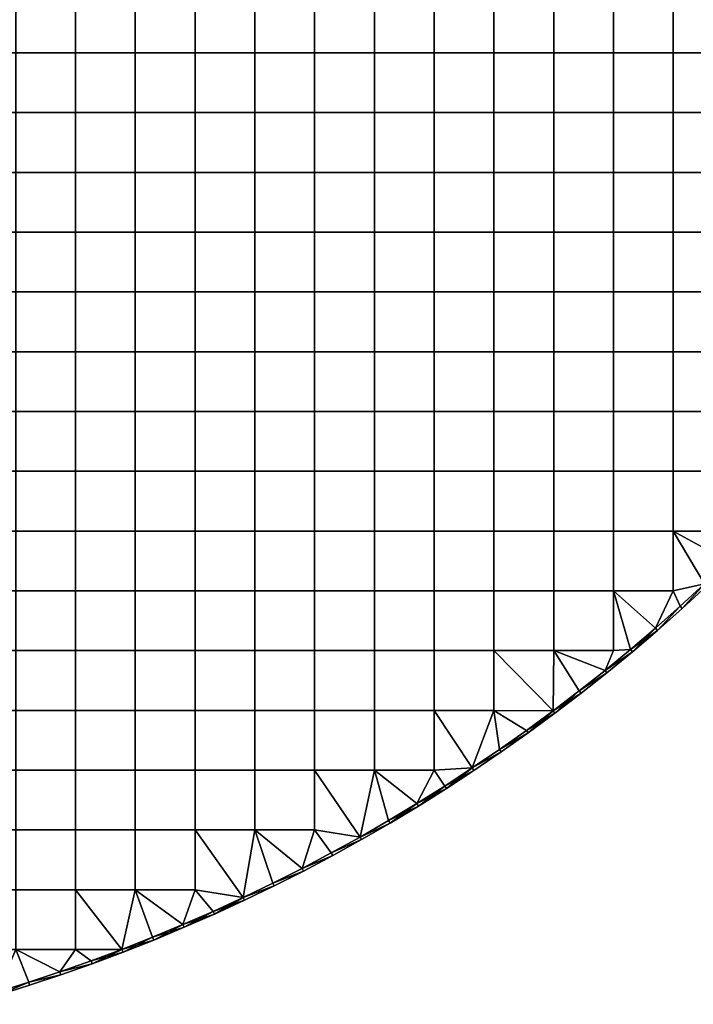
# Model space of a CAD drawing. Header units: millimetres. Extents: x -600 to 600, y -600 to 600.
# Tile 123 of 144: x 181 to 406, y -577 to -248. Entities that reach past the tile are written whole.
import ezdxf

# ---------------------------------------------------------------- set-up
doc = ezdxf.new("R2010")
doc.units = ezdxf.units.MM
doc.header["$MEASUREMENT"] = 0
doc.layers.add('Predefinito', color=7, linetype='Continuous')

msp = doc.modelspace()

# ---------------------------------------------------------------- meshes
at = {"layer": 'Predefinito'}
mesh = msp.add_polyface(dxfattribs=at)
corners = [(159.73, -199.67, 722.01), (159.73, -179.7, 722.01), (139.77, -179.7, 722.01), (139.77, -199.67, 722.01), (179.7, -199.67, 722.01), (179.7, -179.7, 722.01), (199.67, -199.67, 722.01), (199.67, -179.7, 722.01), (219.63, -199.67, 722.01), (219.63, -179.7, 722.01), (159.73, -219.63, 722.01), (139.77, -219.63, 722.01), (179.7, -219.63, 722.01), (199.67, -219.63, 722.01), (219.63, -219.63, 722.01), (159.73, -239.6, 722.01), (139.77, -239.6, 722.01), (179.7, -239.6, 722.01), (199.67, -239.6, 722.01), (219.63, -239.6, 722.01), (159.73, -259.57, 722.01), (139.77, -259.57, 722.01), (179.7, -259.57, 722.01), (199.67, -259.57, 722.01), (219.63, -259.57, 722.01), (159.73, -279.53, 722.01), (139.77, -279.53, 722.01), (179.7, -279.53, 722.01), (199.67, -279.53, 722.01), (219.63, -279.53, 722.01), (159.73, -219.63, 710.01), (139.77, -219.63, 710.01), (139.77, -199.67, 710.01), (159.73, -199.67, 710.01), (179.7, -219.63, 710.01), (179.7, -199.67, 710.01), (199.67, -219.63, 710.01), (199.67, -199.67, 710.01), (219.63, -219.63, 710.01), (219.63, -199.67, 710.01), (159.73, -239.6, 710.01), (139.77, -239.6, 710.01), (179.7, -239.6, 710.01), (199.67, -239.6, 710.01), (159.73, -259.57, 710.01), (139.77, -259.57, 710.01), (179.7, -259.57, 710.01), (199.67, -259.57, 710.01), (159.73, -279.53, 710.01), (139.77, -279.53, 710.01), (179.7, -279.53, 710.01), (199.67, -279.53, 710.01), (199.67, -299.5, 710.01), (179.7, -299.5, 710.01)]
mesh.append_faces([[corners[k] for k in face] for face in [(0, 1, 2, 3), (4, 5, 1, 0), (6, 7, 5, 4), (8, 9, 7, 6), (10, 0, 3, 11), (12, 4, 0, 10), (13, 6, 4, 12), (14, 8, 6, 13), (15, 10, 11, 16), (17, 12, 10, 15), (18, 13, 12, 17), (19, 14, 13, 18), (20, 15, 16, 21), (22, 17, 15, 20), (23, 18, 17, 22), (24, 19, 18, 23), (25, 20, 21, 26), (27, 22, 20, 25), (28, 23, 22, 27), (29, 24, 23, 28), (30, 31, 32, 33), (34, 30, 33, 35), (36, 34, 35, 37), (38, 36, 37, 39), (40, 41, 31, 30), (42, 40, 30, 34), (43, 42, 34, 36), (44, 45, 41, 40), (46, 44, 40, 42), (47, 46, 42, 43), (48, 49, 45, 44), (50, 48, 44, 46), (51, 50, 46, 47), (52, 53, 50, 51)]])
mesh = msp.add_polyface(dxfattribs=at)
corners = [(239.6, -199.67, 722.01), (239.6, -179.7, 722.01), (219.63, -179.7, 722.01), (219.63, -199.67, 722.01), (259.57, -199.67, 722.01), (259.57, -179.7, 722.01), (279.53, -199.67, 722.01), (279.53, -179.7, 722.01), (239.6, -219.63, 722.01), (219.63, -219.63, 722.01), (259.57, -219.63, 722.01), (279.53, -219.63, 722.01), (239.6, -239.6, 722.01), (219.63, -239.6, 722.01), (259.57, -239.6, 722.01), (279.53, -239.6, 722.01), (239.6, -259.57, 722.01), (219.63, -259.57, 722.01), (259.57, -259.57, 722.01), (279.53, -259.57, 722.01), (239.6, -279.53, 722.01), (219.63, -279.53, 722.01), (259.57, -279.53, 722.01), (279.53, -279.53, 722.01), (239.6, -219.63, 710.01), (219.63, -219.63, 710.01), (219.63, -199.67, 710.01), (239.6, -199.67, 710.01), (259.57, -219.63, 710.01), (259.57, -199.67, 710.01), (279.53, -219.63, 710.01), (279.53, -199.67, 710.01), (219.63, -239.6, 710.01), (199.67, -239.6, 710.01), (199.67, -219.63, 710.01), (239.6, -239.6, 710.01), (259.57, -239.6, 710.01), (279.53, -239.6, 710.01), (219.63, -259.57, 710.01), (199.67, -259.57, 710.01), (239.6, -259.57, 710.01), (259.57, -259.57, 710.01), (279.53, -259.57, 710.01), (219.63, -279.53, 710.01), (199.67, -279.53, 710.01), (239.6, -279.53, 710.01), (259.57, -279.53, 710.01), (279.53, -279.53, 710.01), (219.63, -299.5, 710.01), (199.67, -299.5, 710.01), (239.6, -299.5, 710.01), (259.57, -299.5, 710.01), (279.53, -299.5, 710.01)]
mesh.append_faces([[corners[k] for k in face] for face in [(0, 1, 2, 3), (4, 5, 1, 0), (6, 7, 5, 4), (8, 0, 3, 9), (10, 4, 0, 8), (11, 6, 4, 10), (12, 8, 9, 13), (14, 10, 8, 12), (15, 11, 10, 14), (16, 12, 13, 17), (18, 14, 12, 16), (19, 15, 14, 18), (20, 16, 17, 21), (22, 18, 16, 20), (23, 19, 18, 22), (24, 25, 26, 27), (28, 24, 27, 29), (30, 28, 29, 31), (32, 33, 34, 25), (35, 32, 25, 24), (36, 35, 24, 28), (37, 36, 28, 30), (38, 39, 33, 32), (40, 38, 32, 35), (41, 40, 35, 36), (42, 41, 36, 37), (43, 44, 39, 38), (45, 43, 38, 40), (46, 45, 40, 41), (47, 46, 41, 42), (48, 49, 44, 43), (50, 48, 43, 45), (51, 50, 45, 46), (52, 51, 46, 47)]])
mesh = msp.add_polyface(dxfattribs=at)
corners = [(299.5, -259.57, 722.01), (299.5, -239.6, 722.01), (279.53, -239.6, 722.01), (279.53, -259.57, 722.01), (319.47, -259.57, 722.01), (319.47, -239.6, 722.01), (339.43, -259.57, 722.01), (339.43, -239.6, 722.01), (359.4, -259.57, 722.01), (359.4, -239.6, 722.01), (379.37, -259.57, 722.01), (379.37, -239.6, 722.01), (399.33, -259.57, 722.01), (399.33, -239.6, 722.01), (299.5, -279.53, 722.01), (279.53, -279.53, 722.01), (319.47, -279.53, 722.01), (339.43, -279.53, 722.01), (359.4, -279.53, 722.01), (379.37, -279.53, 722.01), (399.33, -279.53, 722.01), (299.5, -299.5, 722.01), (279.53, -299.5, 722.01), (319.47, -299.5, 722.01), (339.43, -299.5, 722.01), (359.4, -299.5, 722.01), (379.37, -299.5, 722.01), (399.33, -299.5, 722.01), (299.5, -259.57, 710.01), (279.53, -259.57, 710.01), (279.53, -239.6, 710.01), (299.5, -239.6, 710.01), (319.47, -259.57, 710.01), (319.47, -239.6, 710.01), (339.43, -259.57, 710.01), (339.43, -239.6, 710.01), (359.4, -259.57, 710.01), (359.4, -239.6, 710.01), (379.37, -259.57, 710.01), (379.37, -239.6, 710.01), (299.5, -279.53, 710.01), (279.53, -279.53, 710.01), (319.47, -279.53, 710.01), (339.43, -279.53, 710.01), (359.4, -279.53, 710.01), (379.37, -279.53, 710.01), (299.5, -299.5, 710.01), (279.53, -299.5, 710.01), (319.47, -299.5, 710.01), (339.43, -299.5, 710.01), (359.4, -299.5, 710.01), (379.37, -299.5, 710.01), (379.37, -319.47, 710.01), (359.4, -319.47, 710.01)]
mesh.append_faces([[corners[k] for k in face] for face in [(0, 1, 2, 3), (4, 5, 1, 0), (6, 7, 5, 4), (8, 9, 7, 6), (10, 11, 9, 8), (12, 13, 11, 10), (14, 0, 3, 15), (16, 4, 0, 14), (17, 6, 4, 16), (18, 8, 6, 17), (19, 10, 8, 18), (20, 12, 10, 19), (21, 14, 15, 22), (23, 16, 14, 21), (24, 17, 16, 23), (25, 18, 17, 24), (26, 19, 18, 25), (27, 20, 19, 26), (28, 29, 30, 31), (32, 28, 31, 33), (34, 32, 33, 35), (36, 34, 35, 37), (38, 36, 37, 39), (40, 41, 29, 28), (42, 40, 28, 32), (43, 42, 32, 34), (44, 43, 34, 36), (45, 44, 36, 38), (46, 47, 41, 40), (48, 46, 40, 42), (49, 48, 42, 43), (50, 49, 43, 44), (51, 50, 44, 45), (52, 53, 50, 51)]])
mesh = msp.add_polyface(dxfattribs=at)
corners = [(419.3, -259.57, 722.01), (419.3, -239.6, 722.01), (399.33, -239.6, 722.01), (399.33, -259.57, 722.01), (439.27, -259.57, 722.01), (439.27, -239.6, 722.01), (459.23, -259.57, 722.01), (459.23, -239.6, 722.01), (479.2, -259.57, 722.01), (479.2, -239.6, 722.01), (419.3, -279.53, 722.01), (399.33, -279.53, 722.01), (439.27, -279.53, 722.01), (459.23, -279.53, 722.01), (479.2, -279.53, 722.01), (419.3, -299.5, 722.01), (399.33, -299.5, 722.01), (439.27, -299.5, 722.01), (459.23, -299.5, 722.01), (479.2, -299.5, 722.01), (459.23, -319.47, 722.01), (439.27, -319.47, 722.01), (479.2, -319.47, 722.01), (399.33, -259.57, 710.01), (379.37, -259.57, 710.01), (379.37, -239.6, 710.01), (399.33, -239.6, 710.01), (419.3, -259.57, 710.01), (419.3, -239.6, 710.01), (439.27, -259.57, 710.01), (439.27, -239.6, 710.01), (459.23, -259.57, 710.01), (459.23, -239.6, 710.01), (479.2, -259.57, 710.01), (479.2, -239.6, 710.01), (399.33, -279.53, 710.01), (379.37, -279.53, 710.01), (419.3, -279.53, 710.01), (439.27, -279.53, 710.01), (459.23, -279.53, 710.01), (479.2, -279.53, 710.01), (399.33, -299.5, 710.01), (379.37, -299.5, 710.01), (419.3, -299.5, 710.01), (439.27, -299.5, 710.01), (459.23, -299.5, 710.01), (479.2, -299.5, 710.01), (399.33, -319.47, 710.01), (379.37, -319.47, 710.01), (419.3, -319.47, 710.01), (439.27, -319.47, 710.01), (459.23, -319.47, 710.01), (479.2, -319.47, 710.01)]
mesh.append_faces([[corners[k] for k in face] for face in [(0, 1, 2, 3), (4, 5, 1, 0), (6, 7, 5, 4), (8, 9, 7, 6), (10, 0, 3, 11), (12, 4, 0, 10), (13, 6, 4, 12), (14, 8, 6, 13), (15, 10, 11, 16), (17, 12, 10, 15), (18, 13, 12, 17), (19, 14, 13, 18), (20, 18, 17, 21), (22, 19, 18, 20), (23, 24, 25, 26), (27, 23, 26, 28), (29, 27, 28, 30), (31, 29, 30, 32), (33, 31, 32, 34), (35, 36, 24, 23), (37, 35, 23, 27), (38, 37, 27, 29), (39, 38, 29, 31), (40, 39, 31, 33), (41, 42, 36, 35), (43, 41, 35, 37), (44, 43, 37, 38), (45, 44, 38, 39), (46, 45, 39, 40), (47, 48, 42, 41), (49, 47, 41, 43), (50, 49, 43, 44), (51, 50, 44, 45), (52, 51, 45, 46)]])
mesh = msp.add_polyface(dxfattribs=at)
corners = [(159.73, -299.5, 722.01), (159.73, -279.53, 722.01), (139.77, -279.53, 722.01), (139.77, -299.5, 722.01), (179.7, -299.5, 722.01), (179.7, -279.53, 722.01), (199.67, -299.5, 722.01), (199.67, -279.53, 722.01), (219.63, -299.5, 722.01), (219.63, -279.53, 722.01), (159.73, -319.47, 722.01), (139.77, -319.47, 722.01), (179.7, -319.47, 722.01), (199.67, -319.47, 722.01), (219.63, -319.47, 722.01), (159.73, -339.43, 722.01), (139.77, -339.43, 722.01), (179.7, -339.43, 722.01), (199.67, -339.43, 722.01), (159.73, -359.4, 722.01), (139.77, -359.4, 722.01), (179.7, -359.4, 722.01), (199.67, -359.4, 722.01), (199.67, -379.37, 722.01), (179.7, -379.37, 722.01), (139.77, -299.5, 710.01), (119.8, -299.5, 710.01), (119.8, -279.53, 710.01), (139.77, -279.53, 710.01), (159.73, -299.5, 710.01), (159.73, -279.53, 710.01), (179.7, -299.5, 710.01), (179.7, -279.53, 710.01), (139.77, -319.47, 710.01), (119.8, -319.47, 710.01), (159.73, -319.47, 710.01), (179.7, -319.47, 710.01), (199.67, -319.47, 710.01), (199.67, -299.5, 710.01), (139.77, -339.43, 710.01), (119.8, -339.43, 710.01), (159.73, -339.43, 710.01), (179.7, -339.43, 710.01), (199.67, -339.43, 710.01), (139.77, -359.4, 710.01), (119.8, -359.4, 710.01), (159.73, -359.4, 710.01), (179.7, -359.4, 710.01), (199.67, -359.4, 710.01), (139.77, -379.37, 710.01), (119.8, -379.37, 710.01), (159.73, -379.37, 710.01), (179.7, -379.37, 710.01), (199.67, -379.37, 710.01)]
mesh.append_faces([[corners[k] for k in face] for face in [(0, 1, 2, 3), (4, 5, 1, 0), (6, 7, 5, 4), (8, 9, 7, 6), (10, 0, 3, 11), (12, 4, 0, 10), (13, 6, 4, 12), (14, 8, 6, 13), (15, 10, 11, 16), (17, 12, 10, 15), (18, 13, 12, 17), (19, 15, 16, 20), (21, 17, 15, 19), (22, 18, 17, 21), (23, 22, 21, 24), (25, 26, 27, 28), (29, 25, 28, 30), (31, 29, 30, 32), (33, 34, 26, 25), (35, 33, 25, 29), (36, 35, 29, 31), (37, 36, 31, 38), (39, 40, 34, 33), (41, 39, 33, 35), (42, 41, 35, 36), (43, 42, 36, 37), (44, 45, 40, 39), (46, 44, 39, 41), (47, 46, 41, 42), (48, 47, 42, 43), (49, 50, 45, 44), (51, 49, 44, 46), (52, 51, 46, 47), (53, 52, 47, 48)]])
mesh = msp.add_polyface(dxfattribs=at)
corners = [(239.6, -299.5, 722.01), (239.6, -279.53, 722.01), (219.63, -279.53, 722.01), (219.63, -299.5, 722.01), (259.57, -299.5, 722.01), (259.57, -279.53, 722.01), (279.53, -299.5, 722.01), (279.53, -279.53, 722.01), (239.6, -319.47, 722.01), (219.63, -319.47, 722.01), (259.57, -319.47, 722.01), (279.53, -319.47, 722.01), (219.63, -339.43, 722.01), (199.67, -319.47, 722.01), (199.67, -339.43, 722.01), (239.6, -339.43, 722.01), (259.57, -339.43, 722.01), (279.53, -339.43, 722.01), (219.63, -359.4, 722.01), (199.67, -359.4, 722.01), (239.6, -359.4, 722.01), (259.57, -359.4, 722.01), (279.53, -359.4, 722.01), (219.63, -379.37, 722.01), (199.67, -379.37, 722.01), (239.6, -379.37, 722.01), (259.57, -379.37, 722.01), (279.53, -379.37, 722.01), (219.63, -319.47, 710.01), (199.67, -319.47, 710.01), (199.67, -299.5, 710.01), (219.63, -299.5, 710.01), (239.6, -319.47, 710.01), (239.6, -299.5, 710.01), (259.57, -319.47, 710.01), (259.57, -299.5, 710.01), (279.53, -319.47, 710.01), (279.53, -299.5, 710.01), (219.63, -339.43, 710.01), (199.67, -339.43, 710.01), (239.6, -339.43, 710.01), (259.57, -339.43, 710.01), (279.53, -339.43, 710.01), (219.63, -359.4, 710.01), (199.67, -359.4, 710.01), (239.6, -359.4, 710.01), (259.57, -359.4, 710.01), (279.53, -359.4, 710.01), (219.63, -379.37, 710.01), (199.67, -379.37, 710.01), (239.6, -379.37, 710.01), (259.57, -379.37, 710.01), (279.53, -379.37, 710.01)]
mesh.append_faces([[corners[k] for k in face] for face in [(0, 1, 2, 3), (4, 5, 1, 0), (6, 7, 5, 4), (8, 0, 3, 9), (10, 4, 0, 8), (11, 6, 4, 10), (12, 9, 13, 14), (15, 8, 9, 12), (16, 10, 8, 15), (17, 11, 10, 16), (18, 12, 14, 19), (20, 15, 12, 18), (21, 16, 15, 20), (22, 17, 16, 21), (23, 18, 19, 24), (25, 20, 18, 23), (26, 21, 20, 25), (27, 22, 21, 26), (28, 29, 30, 31), (32, 28, 31, 33), (34, 32, 33, 35), (36, 34, 35, 37), (38, 39, 29, 28), (40, 38, 28, 32), (41, 40, 32, 34), (42, 41, 34, 36), (43, 44, 39, 38), (45, 43, 38, 40), (46, 45, 40, 41), (47, 46, 41, 42), (48, 49, 44, 43), (50, 48, 43, 45), (51, 50, 45, 46), (52, 51, 46, 47)]])
mesh = msp.add_polyface(dxfattribs=at)
corners = [(299.5, -319.47, 722.01), (299.5, -299.5, 722.01), (279.53, -299.5, 722.01), (279.53, -319.47, 722.01), (319.47, -319.47, 722.01), (319.47, -299.5, 722.01), (339.43, -319.47, 722.01), (339.43, -299.5, 722.01), (359.4, -319.47, 722.01), (359.4, -299.5, 722.01), (379.37, -319.47, 722.01), (379.37, -299.5, 722.01), (299.5, -339.43, 722.01), (279.53, -339.43, 722.01), (319.47, -339.43, 722.01), (339.43, -339.43, 722.01), (359.4, -339.43, 722.01), (379.37, -339.43, 722.01), (299.5, -359.4, 722.01), (279.53, -359.4, 722.01), (319.47, -359.4, 722.01), (339.43, -359.4, 722.01), (359.4, -359.4, 722.01), (379.37, -359.4, 722.01), (299.5, -319.47, 710.01), (279.53, -319.47, 710.01), (279.53, -299.5, 710.01), (299.5, -299.5, 710.01), (319.47, -319.47, 710.01), (319.47, -299.5, 710.01), (339.43, -319.47, 710.01), (339.43, -299.5, 710.01), (359.4, -319.47, 710.01), (359.4, -299.5, 710.01), (299.5, -339.43, 710.01), (279.53, -339.43, 710.01), (319.47, -339.43, 710.01), (339.43, -339.43, 710.01), (359.4, -339.43, 710.01), (379.37, -339.43, 710.01), (379.37, -319.47, 710.01), (299.5, -359.4, 710.01), (279.53, -359.4, 710.01), (319.47, -359.4, 710.01), (339.43, -359.4, 710.01), (359.4, -359.4, 710.01), (379.37, -359.4, 710.01), (299.5, -379.37, 710.01), (279.53, -379.37, 710.01), (319.47, -379.37, 710.01), (339.43, -379.37, 710.01), (359.4, -379.37, 710.01), (379.37, -379.37, 710.01)]
mesh.append_faces([[corners[k] for k in face] for face in [(0, 1, 2, 3), (4, 5, 1, 0), (6, 7, 5, 4), (8, 9, 7, 6), (10, 11, 9, 8), (12, 0, 3, 13), (14, 4, 0, 12), (15, 6, 4, 14), (16, 8, 6, 15), (17, 10, 8, 16), (18, 12, 13, 19), (20, 14, 12, 18), (21, 15, 14, 20), (22, 16, 15, 21), (23, 17, 16, 22), (24, 25, 26, 27), (28, 24, 27, 29), (30, 28, 29, 31), (32, 30, 31, 33), (34, 35, 25, 24), (36, 34, 24, 28), (37, 36, 28, 30), (38, 37, 30, 32), (39, 38, 32, 40), (41, 42, 35, 34), (43, 41, 34, 36), (44, 43, 36, 37), (45, 44, 37, 38), (46, 45, 38, 39), (47, 48, 42, 41), (49, 47, 41, 43), (50, 49, 43, 44), (51, 50, 44, 45), (52, 51, 45, 46)]])
mesh = msp.add_polyface(dxfattribs=at)
corners = [(476.05, -363.56, 722.01), (469.3, -372.24, 722.01), (476.85, -364.16, 721.01), (476.85, -364.16, 711.01), (470.08, -372.86, 711.01), (476.05, -363.56, 710.01), (399.33, -319.47, 722.01), (399.33, -299.5, 722.01), (379.37, -299.5, 722.01), (379.37, -319.47, 722.01), (419.3, -319.47, 722.01), (419.3, -299.5, 722.01), (439.27, -319.47, 722.01), (439.27, -299.5, 722.01), (399.33, -339.43, 722.01), (379.37, -339.43, 722.01), (419.3, -339.43, 722.01), (439.27, -339.43, 722.01), (459.23, -339.43, 722.01), (459.23, -319.47, 722.01), (479.2, -339.43, 722.01), (479.2, -319.47, 722.01), (399.33, -359.4, 722.01), (379.37, -359.4, 722.01), (419.3, -359.4, 722.01), (439.27, -359.4, 722.01), (459.23, -359.4, 722.01), (439.27, -379.37, 722.01), (462.38, -380.8, 722.01), (469.3, -372.24, 722.01), (476.05, -363.56, 722.01), (482.65, -354.75, 722.01), (399.33, -339.43, 710.01), (379.37, -339.43, 710.01), (379.37, -319.47, 710.01), (399.33, -319.47, 710.01), (419.3, -339.43, 710.01), (419.3, -319.47, 710.01), (439.27, -339.43, 710.01), (439.27, -319.47, 710.01), (459.23, -339.43, 710.01), (459.23, -319.47, 710.01), (479.2, -339.43, 710.01), (479.2, -319.47, 710.01), (399.33, -359.4, 710.01), (379.37, -359.4, 710.01), (419.3, -359.4, 710.01), (439.27, -359.4, 710.01), (459.23, -359.4, 710.01), (399.33, -379.37, 710.01), (379.37, -379.37, 710.01), (419.3, -379.37, 710.01), (439.27, -379.37, 710.01), (469.3, -372.24, 710.01), (476.05, -363.56, 710.01)]
mesh.append_faces([[corners[k] for k in face] for face in [(0, 1, 2, 2), (3, 4, 5, 5), (6, 7, 8, 9), (10, 11, 7, 6), (12, 13, 11, 10), (14, 6, 9, 15), (16, 10, 6, 14), (17, 12, 10, 16), (18, 19, 12, 17), (20, 21, 19, 18), (22, 14, 15, 23), (24, 16, 14, 22), (25, 17, 16, 24), (26, 18, 17, 25), (26, 25, 27, 27), (28, 29, 26, 26), (29, 30, 26, 26), (30, 31, 26, 26), (20, 18, 26, 26), (32, 33, 34, 35), (36, 32, 35, 37), (38, 36, 37, 39), (40, 38, 39, 41), (42, 40, 41, 43), (44, 45, 33, 32), (46, 44, 32, 36), (47, 46, 36, 38), (48, 47, 38, 40), (49, 50, 45, 44), (51, 49, 44, 46), (52, 51, 46, 47), (48, 52, 47, 47), (53, 48, 54, 54), (42, 48, 40, 40)]])
mesh = msp.add_polyface(dxfattribs=at)
corners = [(159.73, -379.37, 722.01), (159.73, -359.4, 722.01), (139.77, -359.4, 722.01), (139.77, -379.37, 722.01), (179.7, -379.37, 722.01), (179.7, -359.4, 722.01), (159.73, -399.33, 722.01), (139.77, -399.33, 722.01), (179.7, -399.33, 722.01), (199.67, -399.33, 722.01), (199.67, -379.37, 722.01), (219.63, -399.33, 722.01), (219.63, -379.37, 722.01), (159.73, -419.3, 722.01), (139.77, -419.3, 722.01), (179.7, -419.3, 722.01), (199.67, -419.3, 722.01), (159.73, -439.27, 722.01), (139.77, -439.27, 722.01), (179.7, -439.27, 722.01), (199.67, -439.27, 722.01), (159.73, -459.23, 722.01), (139.77, -459.23, 722.01), (179.7, -459.23, 722.01), (199.67, -459.23, 722.01), (139.77, -399.33, 710.01), (119.8, -399.33, 710.01), (119.8, -379.37, 710.01), (139.77, -379.37, 710.01), (159.73, -399.33, 710.01), (159.73, -379.37, 710.01), (179.7, -399.33, 710.01), (179.7, -379.37, 710.01), (199.67, -399.33, 710.01), (199.67, -379.37, 710.01), (139.77, -419.3, 710.01), (119.8, -419.3, 710.01), (159.73, -419.3, 710.01), (179.7, -419.3, 710.01), (199.67, -419.3, 710.01), (139.77, -439.27, 710.01), (119.8, -439.27, 710.01), (159.73, -439.27, 710.01), (179.7, -439.27, 710.01), (199.67, -439.27, 710.01), (139.77, -459.23, 710.01), (119.8, -459.23, 710.01), (159.73, -459.23, 710.01), (179.7, -459.23, 710.01), (199.67, -459.23, 710.01), (159.73, -479.2, 710.01), (139.77, -479.2, 710.01), (179.7, -479.2, 710.01), (199.67, -479.2, 710.01)]
mesh.append_faces([[corners[k] for k in face] for face in [(0, 1, 2, 3), (4, 5, 1, 0), (6, 0, 3, 7), (8, 4, 0, 6), (9, 10, 4, 8), (11, 12, 10, 9), (13, 6, 7, 14), (15, 8, 6, 13), (16, 9, 8, 15), (17, 13, 14, 18), (19, 15, 13, 17), (20, 16, 15, 19), (21, 17, 18, 22), (23, 19, 17, 21), (24, 20, 19, 23), (25, 26, 27, 28), (29, 25, 28, 30), (31, 29, 30, 32), (33, 31, 32, 34), (35, 36, 26, 25), (37, 35, 25, 29), (38, 37, 29, 31), (39, 38, 31, 33), (40, 41, 36, 35), (42, 40, 35, 37), (43, 42, 37, 38), (44, 43, 38, 39), (45, 46, 41, 40), (47, 45, 40, 42), (48, 47, 42, 43), (49, 48, 43, 44), (50, 51, 45, 47), (52, 50, 47, 48), (53, 52, 48, 49)]])
mesh = msp.add_polyface(dxfattribs=at)
corners = [(299.5, -379.37, 722.01), (299.5, -359.4, 722.01), (279.53, -359.4, 722.01), (279.53, -379.37, 722.01), (319.47, -379.37, 722.01), (319.47, -359.4, 722.01), (339.43, -379.37, 722.01), (339.43, -359.4, 722.01), (359.4, -379.37, 722.01), (359.4, -359.4, 722.01), (379.37, -379.37, 722.01), (379.37, -359.4, 722.01), (299.5, -399.33, 722.01), (279.53, -399.33, 722.01), (319.47, -399.33, 722.01), (339.43, -399.33, 722.01), (359.4, -399.33, 722.01), (379.37, -399.33, 722.01), (299.5, -419.3, 722.01), (279.53, -419.3, 722.01), (319.47, -419.3, 722.01), (339.43, -419.3, 722.01), (359.4, -419.3, 722.01), (379.37, -419.3, 722.01), (319.47, -439.27, 722.01), (299.5, -439.27, 722.01), (339.43, -439.27, 722.01), (359.4, -439.27, 722.01), (379.37, -439.27, 722.01), (299.5, -399.33, 710.01), (279.53, -399.33, 710.01), (279.53, -379.37, 710.01), (299.5, -379.37, 710.01), (319.47, -399.33, 710.01), (319.47, -379.37, 710.01), (339.43, -399.33, 710.01), (339.43, -379.37, 710.01), (359.4, -399.33, 710.01), (359.4, -379.37, 710.01), (379.37, -399.33, 710.01), (379.37, -379.37, 710.01), (299.5, -419.3, 710.01), (279.53, -419.3, 710.01), (319.47, -419.3, 710.01), (339.43, -419.3, 710.01), (359.4, -419.3, 710.01), (379.37, -419.3, 710.01), (299.5, -439.27, 710.01), (279.53, -439.27, 710.01), (319.47, -439.27, 710.01), (339.43, -439.27, 710.01), (359.4, -439.27, 710.01), (379.37, -439.27, 710.01)]
mesh.append_faces([[corners[k] for k in face] for face in [(0, 1, 2, 3), (4, 5, 1, 0), (6, 7, 5, 4), (8, 9, 7, 6), (10, 11, 9, 8), (12, 0, 3, 13), (14, 4, 0, 12), (15, 6, 4, 14), (16, 8, 6, 15), (17, 10, 8, 16), (18, 12, 13, 19), (20, 14, 12, 18), (21, 15, 14, 20), (22, 16, 15, 21), (23, 17, 16, 22), (24, 20, 18, 25), (26, 21, 20, 24), (27, 22, 21, 26), (28, 23, 22, 27), (29, 30, 31, 32), (33, 29, 32, 34), (35, 33, 34, 36), (37, 35, 36, 38), (39, 37, 38, 40), (41, 42, 30, 29), (43, 41, 29, 33), (44, 43, 33, 35), (45, 44, 35, 37), (46, 45, 37, 39), (47, 48, 42, 41), (49, 47, 41, 43), (50, 49, 43, 44), (51, 50, 44, 45), (52, 51, 45, 46)]])
mesh = msp.add_polyface(dxfattribs=at)
corners = [(440.7, -405.69, 722.01), (433.17, -413.72, 722.01), (441.43, -406.37, 721.01), (426.21, -422.31, 721.01), (433.89, -414.41, 721.01), (448.83, -398.19, 721.01), (433.17, -413.72, 710.01), (440.7, -405.69, 710.01), (441.43, -406.37, 711.01), (448.83, -398.19, 711.01), (433.89, -414.41, 711.01), (426.21, -422.31, 711.01), (441.43, -406.37, 721.01), (433.89, -414.41, 721.01), (433.89, -414.41, 711.01), (426.21, -422.31, 711.01), (441.43, -406.37, 711.01), (399.33, -379.37, 722.01), (399.33, -359.4, 722.01), (379.37, -359.4, 722.01), (379.37, -379.37, 722.01), (419.3, -379.37, 722.01), (419.3, -359.4, 722.01), (439.27, -379.37, 722.01), (439.27, -359.4, 722.01), (399.33, -399.33, 722.01), (379.37, -399.33, 722.01), (419.3, -399.33, 722.01), (439.27, -399.33, 722.01), (399.33, -419.3, 722.01), (379.37, -419.3, 722.01), (419.3, -419.3, 722.01), (425.5, -421.61, 722.01), (433.17, -413.72, 722.01), (440.7, -405.69, 722.01), (448.08, -397.53, 722.01), (399.33, -399.33, 710.01), (379.37, -399.33, 710.01), (379.37, -379.37, 710.01), (399.33, -379.37, 710.01), (419.3, -399.33, 710.01), (419.3, -379.37, 710.01), (439.27, -399.33, 710.01), (439.27, -379.37, 710.01), (399.33, -419.3, 710.01), (379.37, -419.3, 710.01), (419.3, -419.3, 710.01), (425.5, -421.61, 710.01), (433.17, -413.72, 710.01), (440.7, -405.69, 710.01), (448.08, -397.53, 710.01)]
mesh.append_faces([[corners[k] for k in face] for face in [(0, 1, 2, 2), (3, 4, 1, 1), (4, 2, 1, 1), (2, 5, 0, 0), (6, 7, 8, 8), (9, 8, 7, 7), (8, 10, 6, 6), (10, 11, 6, 6), (12, 13, 14, 14), (15, 14, 13, 13), (14, 16, 12, 12), (17, 18, 19, 20), (21, 22, 18, 17), (23, 24, 22, 21), (25, 17, 20, 26), (27, 21, 17, 25), (28, 23, 21, 27), (29, 25, 26, 30), (31, 27, 25, 29), (32, 33, 31, 31), (33, 34, 28, 28), (34, 35, 28, 28), (28, 27, 33, 33), (27, 31, 33, 33), (36, 37, 38, 39), (40, 36, 39, 41), (42, 40, 41, 43), (44, 45, 37, 36), (46, 44, 36, 40), (47, 46, 48, 48), (48, 42, 49, 49), (43, 50, 42, 42), (42, 48, 40, 40), (40, 48, 46, 46)]])
mesh = msp.add_polyface(dxfattribs=at)
corners = [(239.6, -399.33, 722.01), (239.6, -379.37, 722.01), (219.63, -379.37, 722.01), (219.63, -399.33, 722.01), (259.57, -399.33, 722.01), (259.57, -379.37, 722.01), (279.53, -399.33, 722.01), (279.53, -379.37, 722.01), (219.63, -419.3, 722.01), (199.67, -399.33, 722.01), (199.67, -419.3, 722.01), (239.6, -419.3, 722.01), (259.57, -419.3, 722.01), (279.53, -419.3, 722.01), (219.63, -439.27, 722.01), (199.67, -439.27, 722.01), (239.6, -439.27, 722.01), (259.57, -439.27, 722.01), (279.53, -439.27, 722.01), (219.63, -459.23, 722.01), (199.67, -459.23, 722.01), (239.6, -459.23, 722.01), (259.57, -459.23, 722.01), (279.53, -459.23, 722.01), (219.63, -399.33, 710.01), (199.67, -399.33, 710.01), (199.67, -379.37, 710.01), (219.63, -379.37, 710.01), (239.6, -399.33, 710.01), (239.6, -379.37, 710.01), (259.57, -399.33, 710.01), (259.57, -379.37, 710.01), (279.53, -399.33, 710.01), (279.53, -379.37, 710.01), (219.63, -419.3, 710.01), (199.67, -419.3, 710.01), (239.6, -419.3, 710.01), (259.57, -419.3, 710.01), (279.53, -419.3, 710.01), (219.63, -439.27, 710.01), (199.67, -439.27, 710.01), (239.6, -439.27, 710.01), (259.57, -439.27, 710.01), (279.53, -439.27, 710.01), (219.63, -459.23, 710.01), (199.67, -459.23, 710.01), (239.6, -459.23, 710.01), (259.57, -459.23, 710.01), (279.53, -459.23, 710.01), (219.63, -479.2, 710.01), (199.67, -479.2, 710.01), (239.6, -479.2, 710.01), (259.57, -479.2, 710.01), (279.53, -479.2, 710.01)]
mesh.append_faces([[corners[k] for k in face] for face in [(0, 1, 2, 3), (4, 5, 1, 0), (6, 7, 5, 4), (8, 3, 9, 10), (11, 0, 3, 8), (12, 4, 0, 11), (13, 6, 4, 12), (14, 8, 10, 15), (16, 11, 8, 14), (17, 12, 11, 16), (18, 13, 12, 17), (19, 14, 15, 20), (21, 16, 14, 19), (22, 17, 16, 21), (23, 18, 17, 22), (24, 25, 26, 27), (28, 24, 27, 29), (30, 28, 29, 31), (32, 30, 31, 33), (34, 35, 25, 24), (36, 34, 24, 28), (37, 36, 28, 30), (38, 37, 30, 32), (39, 40, 35, 34), (41, 39, 34, 36), (42, 41, 36, 37), (43, 42, 37, 38), (44, 45, 40, 39), (46, 44, 39, 41), (47, 46, 41, 42), (48, 47, 42, 43), (49, 50, 45, 44), (51, 49, 44, 46), (52, 51, 46, 47), (53, 52, 47, 48)]])
mesh = msp.add_polyface(dxfattribs=at)
corners = [(433.17, -413.72, 722.01), (425.5, -421.61, 722.01), (426.21, -422.31, 721.01), (417.68, -429.35, 722.01), (418.38, -430.07, 721.01), (409.72, -436.95, 722.01), (410.41, -437.68, 721.01), (401.63, -444.41, 722.01), (402.3, -445.15, 721.01), (394.05, -452.46, 721.01), (401.63, -444.41, 710.01), (409.72, -436.95, 710.01), (402.3, -445.15, 711.01), (417.68, -429.35, 710.01), (410.41, -437.68, 711.01), (425.5, -421.61, 710.01), (418.38, -430.07, 711.01), (433.17, -413.72, 710.01), (426.21, -422.31, 711.01), (394.05, -452.46, 711.01), (433.89, -414.41, 721.01), (426.21, -422.31, 721.01), (426.21, -422.31, 711.01), (418.38, -430.07, 721.01), (410.41, -437.68, 721.01), (418.38, -430.07, 711.01), (402.3, -445.15, 721.01), (402.3, -445.15, 711.01), (394.05, -452.46, 711.01), (410.41, -437.68, 711.01), (401.63, -444.41, 722.01), (409.72, -436.95, 722.01), (399.33, -439.27, 722.01), (417.68, -429.35, 722.01), (399.33, -419.3, 722.01), (425.5, -421.61, 722.01), (419.3, -419.3, 722.01), (401.63, -444.41, 710.01), (399.33, -439.27, 710.01), (409.72, -436.95, 710.01), (399.33, -419.3, 710.01), (417.68, -429.35, 710.01), (419.3, -419.3, 710.01), (425.5, -421.61, 710.01)]
mesh.append_faces([[corners[k] for k in face] for face in [(0, 1, 2, 2), (1, 3, 4, 4), (3, 5, 6, 6), (5, 7, 8, 8), (9, 8, 7, 7), (8, 6, 5, 5), (6, 4, 3, 3), (4, 2, 1, 1), (10, 11, 12, 12), (11, 13, 14, 14), (13, 15, 16, 16), (15, 17, 18, 18), (18, 16, 15, 15), (16, 14, 13, 13), (14, 12, 11, 11), (12, 19, 10, 10), (20, 21, 22, 22), (21, 23, 22, 22), (23, 24, 25, 25), (24, 26, 27, 27), (28, 27, 26, 26), (27, 29, 24, 24), (29, 25, 24, 24), (25, 22, 23, 23), (30, 31, 32, 32), (31, 33, 34, 34), (33, 35, 36, 36), (36, 34, 33, 33), (34, 32, 31, 31), (37, 38, 39, 39), (39, 40, 41, 41), (41, 42, 43, 43), (42, 41, 40, 40), (40, 39, 38, 38)]])
mesh = msp.add_polyface(dxfattribs=at)
corners = [(367.91, -472.7, 722.01), (359.17, -479.37, 722.01), (368.53, -473.48, 721.01), (359.77, -480.17, 721.01), (359.17, -479.37, 710.01), (367.91, -472.7, 710.01), (359.77, -480.17, 711.01), (368.53, -473.48, 711.01), (368.53, -473.48, 721.01), (359.77, -480.17, 721.01), (359.77, -480.17, 711.01), (368.53, -473.48, 711.01), (299.5, -439.27, 722.01), (299.5, -419.3, 722.01), (279.53, -419.3, 722.01), (279.53, -439.27, 722.01), (299.5, -459.23, 722.01), (279.53, -459.23, 722.01), (319.47, -459.23, 722.01), (319.47, -439.27, 722.01), (339.43, -459.23, 722.01), (339.43, -439.27, 722.01), (359.4, -459.23, 722.01), (359.4, -439.27, 722.01), (379.37, -459.23, 722.01), (379.37, -439.27, 722.01), (299.5, -479.2, 722.01), (279.53, -479.2, 722.01), (319.47, -479.2, 722.01), (339.43, -479.2, 722.01), (350.3, -485.89, 722.01), (359.17, -479.37, 722.01), (367.91, -472.7, 722.01), (376.54, -465.86, 722.01), (299.5, -459.23, 710.01), (279.53, -459.23, 710.01), (279.53, -439.27, 710.01), (299.5, -439.27, 710.01), (319.47, -459.23, 710.01), (319.47, -439.27, 710.01), (339.43, -459.23, 710.01), (339.43, -439.27, 710.01), (359.4, -459.23, 710.01), (359.4, -439.27, 710.01), (379.37, -459.23, 710.01), (379.37, -439.27, 710.01), (299.5, -479.2, 710.01), (279.53, -479.2, 710.01), (319.47, -479.2, 710.01), (339.43, -479.2, 710.01), (350.3, -485.89, 710.01), (359.17, -479.37, 710.01), (367.91, -472.7, 710.01), (376.54, -465.86, 710.01)]
mesh.append_faces([[corners[k] for k in face] for face in [(0, 1, 2, 2), (3, 2, 1, 1), (4, 5, 6, 6), (7, 6, 5, 5), (8, 9, 10, 10), (10, 11, 8, 8), (12, 13, 14, 15), (16, 12, 15, 17), (18, 19, 12, 16), (20, 21, 19, 18), (22, 23, 21, 20), (24, 25, 23, 22), (26, 16, 17, 27), (28, 18, 16, 26), (29, 20, 18, 28), (30, 31, 29, 29), (31, 32, 22, 22), (32, 33, 22, 22), (22, 20, 31, 31), (20, 29, 31, 31), (34, 35, 36, 37), (38, 34, 37, 39), (40, 38, 39, 41), (42, 40, 41, 43), (44, 42, 43, 45), (46, 47, 35, 34), (48, 46, 34, 38), (49, 48, 38, 40), (50, 49, 51, 51), (51, 42, 52, 52), (52, 42, 53, 53), (42, 51, 40, 40), (44, 53, 42, 42), (40, 51, 49, 49)]])
mesh = msp.add_polyface(dxfattribs=at)
corners = [(401.63, -444.41, 722.01), (393.39, -451.71, 722.01), (394.05, -452.46, 721.01), (385.03, -458.86, 722.01), (385.67, -459.63, 721.01), (376.54, -465.86, 722.01), (367.91, -472.7, 722.01), (377.16, -466.63, 721.01), (368.53, -473.48, 721.01), (367.91, -472.7, 710.01), (376.54, -465.86, 710.01), (377.16, -466.63, 711.01), (385.03, -458.86, 710.01), (385.67, -459.63, 711.01), (393.39, -451.71, 710.01), (394.05, -452.46, 711.01), (401.63, -444.41, 710.01), (368.53, -473.48, 711.01), (402.3, -445.15, 721.01), (394.05, -452.46, 721.01), (394.05, -452.46, 711.01), (385.67, -459.63, 721.01), (377.16, -466.63, 721.01), (385.67, -459.63, 711.01), (368.53, -473.48, 721.01), (368.53, -473.48, 711.01), (377.16, -466.63, 711.01), (399.33, -439.27, 722.01), (399.33, -419.3, 722.01), (379.37, -419.3, 722.01), (379.37, -439.27, 722.01), (376.54, -465.86, 722.01), (385.03, -458.86, 722.01), (379.37, -459.23, 722.01), (393.39, -451.71, 722.01), (401.63, -444.41, 722.01), (359.4, -459.23, 722.01), (399.33, -439.27, 710.01), (379.37, -439.27, 710.01), (379.37, -419.3, 710.01), (399.33, -419.3, 710.01), (376.54, -465.86, 710.01), (379.37, -459.23, 710.01), (385.03, -458.86, 710.01), (393.39, -451.71, 710.01), (401.63, -444.41, 710.01)]
mesh.append_faces([[corners[k] for k in face] for face in [(0, 1, 2, 2), (1, 3, 4, 4), (3, 5, 4, 4), (5, 6, 7, 7), (8, 7, 6, 6), (7, 4, 5, 5), (4, 2, 1, 1), (9, 10, 11, 11), (10, 12, 13, 13), (12, 14, 15, 15), (14, 16, 15, 15), (15, 13, 12, 12), (13, 11, 10, 10), (11, 17, 9, 9), (18, 19, 20, 20), (19, 21, 20, 20), (21, 22, 23, 23), (22, 24, 25, 25), (25, 26, 22, 22), (26, 23, 22, 22), (23, 20, 21, 21), (27, 28, 29, 30), (31, 32, 33, 33), (32, 34, 30, 30), (34, 35, 27, 27), (27, 30, 34, 34), (30, 33, 32, 32), (33, 36, 31, 31), (37, 38, 39, 40), (41, 42, 43, 43), (43, 38, 44, 44), (44, 37, 45, 45), (37, 44, 38, 38), (38, 43, 42, 42)]])
mesh = msp.add_polyface(dxfattribs=at)
corners = [(159.73, -479.2, 722.01), (159.73, -459.23, 722.01), (139.77, -459.23, 722.01), (139.77, -479.2, 722.01), (179.7, -479.2, 722.01), (179.7, -459.23, 722.01), (199.67, -479.2, 722.01), (199.67, -459.23, 722.01), (219.63, -479.2, 722.01), (219.63, -459.23, 722.01), (239.6, -479.2, 722.01), (239.6, -459.23, 722.01), (159.73, -499.17, 722.01), (139.77, -499.17, 722.01), (179.7, -499.17, 722.01), (199.67, -499.17, 722.01), (219.63, -499.17, 722.01), (239.6, -499.17, 722.01), (159.73, -519.13, 722.01), (139.77, -519.13, 722.01), (179.7, -519.13, 722.01), (199.67, -519.13, 722.01), (219.63, -519.13, 722.01), (159.73, -539.1, 722.01), (139.77, -539.1, 722.01), (179.7, -539.1, 722.01), (199.67, -539.1, 722.01), (219.63, -539.1, 722.01), (139.77, -479.2, 710.01), (119.8, -479.2, 710.01), (119.8, -459.23, 710.01), (139.77, -459.23, 710.01), (139.77, -499.17, 710.01), (119.8, -499.17, 710.01), (159.73, -499.17, 710.01), (159.73, -479.2, 710.01), (179.7, -499.17, 710.01), (179.7, -479.2, 710.01), (199.67, -499.17, 710.01), (199.67, -479.2, 710.01), (219.63, -499.17, 710.01), (219.63, -479.2, 710.01), (139.77, -519.13, 710.01), (119.8, -519.13, 710.01), (159.73, -519.13, 710.01), (179.7, -519.13, 710.01), (199.67, -519.13, 710.01), (219.63, -519.13, 710.01), (139.77, -539.1, 710.01), (119.8, -539.1, 710.01), (159.73, -539.1, 710.01), (179.7, -539.1, 710.01), (199.67, -539.1, 710.01), (219.63, -539.1, 710.01)]
mesh.append_faces([[corners[k] for k in face] for face in [(0, 1, 2, 3), (4, 5, 1, 0), (6, 7, 5, 4), (8, 9, 7, 6), (10, 11, 9, 8), (12, 0, 3, 13), (14, 4, 0, 12), (15, 6, 4, 14), (16, 8, 6, 15), (17, 10, 8, 16), (18, 12, 13, 19), (20, 14, 12, 18), (21, 15, 14, 20), (22, 16, 15, 21), (23, 18, 19, 24), (25, 20, 18, 23), (26, 21, 20, 25), (27, 22, 21, 26), (28, 29, 30, 31), (32, 33, 29, 28), (34, 32, 28, 35), (36, 34, 35, 37), (38, 36, 37, 39), (40, 38, 39, 41), (42, 43, 33, 32), (44, 42, 32, 34), (45, 44, 34, 36), (46, 45, 36, 38), (47, 46, 38, 40), (48, 49, 43, 42), (50, 48, 42, 44), (51, 50, 44, 45), (52, 51, 45, 46), (53, 52, 46, 47)]])
mesh = msp.add_polyface(dxfattribs=at)
corners = [(285.09, -526.8, 722.01), (275.37, -531.95, 722.01), (285.57, -527.68, 721.01), (295.21, -522.35, 721.01), (275.37, -531.95, 710.01), (285.09, -526.8, 710.01), (285.57, -527.68, 711.01), (295.21, -522.35, 711.01), (295.21, -522.35, 721.01), (285.57, -527.68, 721.01), (285.57, -527.68, 711.01), (275.83, -532.84, 711.01), (259.57, -479.2, 722.01), (259.57, -459.23, 722.01), (239.6, -459.23, 722.01), (239.6, -479.2, 722.01), (279.53, -479.2, 722.01), (279.53, -459.23, 722.01), (259.57, -499.17, 722.01), (239.6, -499.17, 722.01), (279.53, -499.17, 722.01), (239.6, -519.13, 722.01), (219.63, -499.17, 722.01), (219.63, -519.13, 722.01), (259.57, -519.13, 722.01), (279.53, -519.13, 722.01), (239.6, -539.1, 722.01), (219.63, -539.1, 722.01), (255.64, -541.71, 722.01), (265.55, -536.92, 722.01), (275.37, -531.95, 722.01), (285.09, -526.8, 722.01), (294.72, -521.48, 722.01), (239.6, -499.17, 710.01), (219.63, -499.17, 710.01), (219.63, -479.2, 710.01), (239.6, -479.2, 710.01), (259.57, -499.17, 710.01), (259.57, -479.2, 710.01), (279.53, -499.17, 710.01), (279.53, -479.2, 710.01), (239.6, -519.13, 710.01), (219.63, -519.13, 710.01), (259.57, -519.13, 710.01), (279.53, -519.13, 710.01), (239.6, -539.1, 710.01), (219.63, -539.1, 710.01), (265.55, -536.92, 710.01), (275.37, -531.95, 710.01), (285.09, -526.8, 710.01), (294.72, -521.48, 710.01), (299.5, -499.17, 710.01), (255.64, -541.71, 710.01)]
mesh.append_faces([[corners[k] for k in face] for face in [(0, 1, 2, 2), (2, 3, 0, 0), (4, 5, 6, 6), (7, 6, 5, 5), (8, 9, 10, 10), (11, 10, 9, 9), (12, 13, 14, 15), (16, 17, 13, 12), (18, 12, 15, 19), (20, 16, 12, 18), (21, 19, 22, 23), (24, 18, 19, 21), (25, 20, 18, 24), (26, 21, 23, 27), (28, 29, 24, 24), (29, 30, 24, 24), (30, 31, 25, 25), (31, 32, 25, 25), (20, 25, 32, 32), (25, 24, 30, 30), (33, 34, 35, 36), (37, 33, 36, 38), (39, 37, 38, 40), (41, 42, 34, 33), (43, 41, 33, 37), (44, 43, 37, 39), (45, 46, 42, 41), (47, 43, 48, 48), (48, 44, 49, 49), (49, 44, 50, 50), (51, 50, 39, 39), (43, 52, 41, 41), (39, 50, 44, 44), (44, 48, 43, 43)]])
mesh = msp.add_polyface(dxfattribs=at)
corners = [(323, -504.45, 722.01), (313.68, -510.3, 722.01), (323.54, -505.29, 721.01), (304.25, -515.98, 722.01), (314.2, -511.15, 721.01), (294.72, -521.48, 722.01), (304.76, -516.84, 721.01), (285.09, -526.8, 722.01), (295.21, -522.35, 721.01), (285.09, -526.8, 710.01), (294.72, -521.48, 710.01), (295.21, -522.35, 711.01), (304.25, -515.98, 710.01), (304.76, -516.84, 711.01), (313.68, -510.3, 710.01), (323, -504.45, 710.01), (314.2, -511.15, 711.01), (323.54, -505.29, 711.01), (323.54, -505.29, 721.01), (314.2, -511.15, 721.01), (314.2, -511.15, 711.01), (304.76, -516.84, 721.01), (304.76, -516.84, 711.01), (295.21, -522.35, 721.01), (295.21, -522.35, 711.01), (285.57, -527.68, 711.01), (323.54, -505.29, 711.01), (299.5, -499.17, 722.01), (299.5, -479.2, 722.01), (279.53, -479.2, 722.01), (279.53, -499.17, 722.01), (319.47, -499.17, 722.01), (319.47, -479.2, 722.01), (294.72, -521.48, 722.01), (304.25, -515.98, 722.01), (313.68, -510.3, 722.01), (323, -504.45, 722.01), (299.5, -499.17, 710.01), (279.53, -499.17, 710.01), (279.53, -479.2, 710.01), (299.5, -479.2, 710.01), (319.47, -499.17, 710.01), (319.47, -479.2, 710.01), (294.72, -521.48, 710.01), (304.25, -515.98, 710.01), (313.68, -510.3, 710.01), (323, -504.45, 710.01)]
mesh.append_faces([[corners[k] for k in face] for face in [(0, 1, 2, 2), (1, 3, 4, 4), (3, 5, 6, 6), (5, 7, 8, 8), (8, 6, 5, 5), (6, 4, 3, 3), (4, 2, 1, 1), (9, 10, 11, 11), (10, 12, 13, 13), (12, 14, 13, 13), (14, 15, 16, 16), (17, 16, 15, 15), (16, 13, 14, 14), (13, 11, 10, 10), (18, 19, 20, 20), (19, 21, 22, 22), (21, 23, 24, 24), (25, 24, 23, 23), (24, 22, 21, 21), (22, 20, 19, 19), (20, 26, 18, 18), (27, 28, 29, 30), (31, 32, 28, 27), (33, 34, 27, 27), (34, 35, 27, 27), (35, 36, 31, 31), (27, 30, 33, 33), (31, 27, 35, 35), (37, 38, 39, 40), (41, 37, 40, 42), (43, 37, 44, 44), (44, 37, 45, 45), (45, 41, 46, 46), (41, 45, 37, 37)]])
mesh = msp.add_polyface(dxfattribs=at)
corners = [(359.17, -479.37, 722.01), (350.3, -485.89, 722.01), (359.77, -480.17, 721.01), (341.32, -492.24, 722.01), (350.89, -486.7, 721.01), (332.21, -498.43, 722.01), (341.88, -493.07, 721.01), (323, -504.45, 722.01), (332.77, -499.26, 721.01), (323.54, -505.29, 721.01), (323, -504.45, 710.01), (332.21, -498.43, 710.01), (323.54, -505.29, 711.01), (341.32, -492.24, 710.01), (341.88, -493.07, 711.01), (350.3, -485.89, 710.01), (350.89, -486.7, 711.01), (359.17, -479.37, 710.01), (359.77, -480.17, 711.01), (332.77, -499.26, 711.01), (359.77, -480.17, 721.01), (350.89, -486.7, 721.01), (359.77, -480.17, 711.01), (341.88, -493.07, 721.01), (350.89, -486.7, 711.01), (332.77, -499.26, 721.01), (332.77, -499.26, 711.01), (323.54, -505.29, 721.01), (323.54, -505.29, 711.01), (341.88, -493.07, 711.01), (323, -504.45, 722.01), (332.21, -498.43, 722.01), (319.47, -499.17, 722.01), (341.32, -492.24, 722.01), (339.43, -479.2, 722.01), (350.3, -485.89, 722.01), (319.47, -479.2, 722.01), (323, -504.45, 710.01), (319.47, -499.17, 710.01), (332.21, -498.43, 710.01), (339.43, -479.2, 710.01), (341.32, -492.24, 710.01), (350.3, -485.89, 710.01), (319.47, -479.2, 710.01)]
mesh.append_faces([[corners[k] for k in face] for face in [(0, 1, 2, 2), (1, 3, 4, 4), (3, 5, 6, 6), (5, 7, 8, 8), (9, 8, 7, 7), (8, 6, 5, 5), (6, 4, 3, 3), (4, 2, 1, 1), (10, 11, 12, 12), (11, 13, 14, 14), (13, 15, 16, 16), (15, 17, 16, 16), (18, 16, 17, 17), (16, 14, 13, 13), (14, 19, 11, 11), (19, 12, 11, 11), (20, 21, 22, 22), (21, 23, 24, 24), (23, 25, 26, 26), (25, 27, 28, 28), (28, 26, 25, 25), (26, 29, 23, 23), (29, 24, 23, 23), (24, 22, 21, 21), (30, 31, 32, 32), (31, 33, 34, 34), (33, 35, 34, 34), (34, 36, 31, 31), (36, 32, 31, 31), (37, 38, 39, 39), (39, 40, 41, 41), (41, 40, 42, 42), (40, 39, 43, 43), (43, 39, 38, 38)]])
mesh = msp.add_polyface(dxfattribs=at)
corners = [(275.37, -531.95, 722.01), (265.55, -536.92, 722.01), (275.83, -532.84, 721.01), (255.64, -541.71, 722.01), (265.99, -537.82, 721.01), (245.64, -546.31, 722.01), (256.07, -542.61, 721.01), (235.57, -550.74, 722.01), (246.05, -547.23, 721.01), (235.96, -551.65, 721.01), (285.57, -527.68, 721.01), (245.64, -546.31, 710.01), (255.64, -541.71, 710.01), (246.05, -547.23, 711.01), (265.55, -536.92, 710.01), (265.99, -537.82, 711.01), (275.37, -531.95, 710.01), (275.83, -532.84, 711.01), (285.57, -527.68, 711.01), (256.07, -542.61, 711.01), (235.96, -551.65, 711.01), (285.57, -527.68, 721.01), (275.83, -532.84, 721.01), (275.83, -532.84, 711.01), (265.99, -537.82, 721.01), (265.99, -537.82, 711.01), (256.07, -542.61, 721.01), (256.07, -542.61, 711.01), (246.05, -547.23, 721.01), (246.05, -547.23, 711.01), (235.96, -551.65, 721.01), (235.96, -551.65, 711.01), (235.57, -550.74, 722.01), (245.64, -546.31, 722.01), (239.6, -539.1, 722.01), (255.64, -541.71, 722.01), (259.57, -519.13, 722.01), (239.6, -519.13, 722.01), (235.57, -550.74, 710.01), (239.6, -539.1, 710.01), (245.64, -546.31, 710.01), (255.64, -541.71, 710.01), (259.57, -519.13, 710.01), (265.55, -536.92, 710.01), (239.6, -519.13, 710.01)]
mesh.append_faces([[corners[k] for k in face] for face in [(0, 1, 2, 2), (1, 3, 4, 4), (3, 5, 6, 6), (5, 7, 8, 8), (9, 8, 7, 7), (8, 6, 5, 5), (6, 4, 3, 3), (4, 2, 1, 1), (2, 10, 0, 0), (11, 12, 13, 13), (12, 14, 15, 15), (14, 16, 17, 17), (18, 17, 16, 16), (17, 15, 14, 14), (15, 19, 12, 12), (19, 13, 12, 12), (13, 20, 11, 11), (21, 22, 23, 23), (22, 24, 25, 25), (24, 26, 27, 27), (26, 28, 29, 29), (28, 30, 31, 31), (31, 29, 28, 28), (29, 27, 26, 26), (27, 25, 24, 24), (25, 23, 22, 22), (32, 33, 34, 34), (33, 35, 34, 34), (36, 37, 35, 35), (37, 34, 35, 35), (38, 39, 40, 40), (40, 39, 41, 41), (41, 42, 43, 43), (44, 41, 39, 39)]])
mesh = msp.add_polyface(dxfattribs=at)
corners = [(194.49, -566.54, 722.01), (184.05, -570.02, 722.01), (194.82, -567.49, 721.01), (173.55, -573.31, 722.01), (173.84, -574.26, 721.01), (162.99, -576.4, 722.01), (184.36, -570.97, 721.01), (205.21, -563.82, 721.01), (173.55, -573.31, 710.01), (184.05, -570.02, 710.01), (173.84, -574.26, 711.01), (194.49, -566.54, 710.01), (194.82, -567.49, 711.01), (205.21, -563.82, 711.01), (184.36, -570.97, 711.01), (163.26, -577.36, 711.01), (205.21, -563.82, 721.01), (194.82, -567.49, 721.01), (194.82, -567.49, 711.01), (184.36, -570.97, 721.01), (173.84, -574.26, 721.01), (184.36, -570.97, 711.01), (163.26, -577.36, 721.01), (163.26, -577.36, 711.01), (173.84, -574.26, 711.01), (179.7, -559.07, 722.01), (179.7, -539.1, 722.01), (159.73, -539.1, 722.01), (159.73, -559.07, 722.01), (199.67, -559.07, 722.01), (199.67, -539.1, 722.01), (173.55, -573.31, 722.01), (184.05, -570.02, 722.01), (194.49, -566.54, 722.01), (204.87, -562.88, 722.01), (179.7, -559.07, 710.01), (159.73, -559.07, 710.01), (159.73, -539.1, 710.01), (179.7, -539.1, 710.01), (199.67, -559.07, 710.01), (199.67, -539.1, 710.01), (162.99, -576.4, 710.01), (173.55, -573.31, 710.01), (184.05, -570.02, 710.01), (194.49, -566.54, 710.01), (204.87, -562.88, 710.01)]
mesh.append_faces([[corners[k] for k in face] for face in [(0, 1, 2, 2), (1, 3, 4, 4), (3, 5, 4, 4), (4, 6, 1, 1), (6, 2, 1, 1), (2, 7, 0, 0), (8, 9, 10, 10), (9, 11, 12, 12), (13, 12, 11, 11), (12, 14, 9, 9), (14, 10, 9, 9), (10, 15, 8, 8), (16, 17, 18, 18), (17, 19, 18, 18), (19, 20, 21, 21), (20, 22, 23, 23), (23, 24, 20, 20), (24, 21, 20, 20), (21, 18, 19, 19), (25, 26, 27, 28), (29, 30, 26, 25), (31, 32, 25, 25), (32, 33, 25, 25), (33, 34, 29, 29), (25, 28, 31, 31), (29, 25, 33, 33), (35, 36, 37, 38), (39, 35, 38, 40), (41, 36, 42, 42), (42, 35, 43, 43), (43, 35, 44, 44), (44, 39, 45, 45), (35, 42, 36, 36), (39, 44, 35, 35)]])
mesh = msp.add_polyface(dxfattribs=at)
corners = [(235.57, -550.74, 722.01), (225.41, -554.97, 722.01), (235.96, -551.65, 721.01), (215.18, -559.02, 722.01), (215.54, -559.95, 721.01), (204.87, -562.88, 722.01), (205.21, -563.82, 721.01), (194.49, -566.54, 722.01), (225.79, -555.9, 721.01), (194.49, -566.54, 710.01), (204.87, -562.88, 710.01), (205.21, -563.82, 711.01), (215.18, -559.02, 710.01), (215.54, -559.95, 711.01), (225.41, -554.97, 710.01), (225.79, -555.9, 711.01), (235.57, -550.74, 710.01), (245.64, -546.31, 710.01), (235.96, -551.65, 711.01), (235.96, -551.65, 721.01), (225.79, -555.9, 721.01), (235.96, -551.65, 711.01), (215.54, -559.95, 721.01), (225.79, -555.9, 711.01), (205.21, -563.82, 721.01), (205.21, -563.82, 711.01), (194.82, -567.49, 711.01), (215.54, -559.95, 711.01), (204.87, -562.88, 722.01), (215.18, -559.02, 722.01), (199.67, -559.07, 722.01), (225.41, -554.97, 722.01), (219.63, -539.1, 722.01), (235.57, -550.74, 722.01), (199.67, -539.1, 722.01), (239.6, -539.1, 722.01), (204.87, -562.88, 710.01), (199.67, -559.07, 710.01), (215.18, -559.02, 710.01), (219.63, -539.1, 710.01), (225.41, -554.97, 710.01), (235.57, -550.74, 710.01), (199.67, -539.1, 710.01), (239.6, -539.1, 710.01)]
mesh.append_faces([[corners[k] for k in face] for face in [(0, 1, 2, 2), (1, 3, 4, 4), (3, 5, 6, 6), (5, 7, 6, 6), (6, 4, 3, 3), (4, 8, 1, 1), (8, 2, 1, 1), (9, 10, 11, 11), (10, 12, 13, 13), (12, 14, 15, 15), (14, 16, 15, 15), (16, 17, 18, 18), (18, 15, 16, 16), (15, 13, 12, 12), (13, 11, 10, 10), (19, 20, 21, 21), (20, 22, 23, 23), (22, 24, 25, 25), (26, 25, 24, 24), (25, 27, 22, 22), (27, 23, 22, 22), (23, 21, 20, 20), (28, 29, 30, 30), (29, 31, 32, 32), (31, 33, 32, 32), (32, 34, 29, 29), (35, 32, 33, 33), (34, 30, 29, 29), (36, 37, 38, 38), (38, 39, 40, 40), (40, 39, 41, 41), (39, 38, 42, 42), (43, 41, 39, 39), (42, 38, 37, 37)]])

doc.saveas('drawing.dxf')
